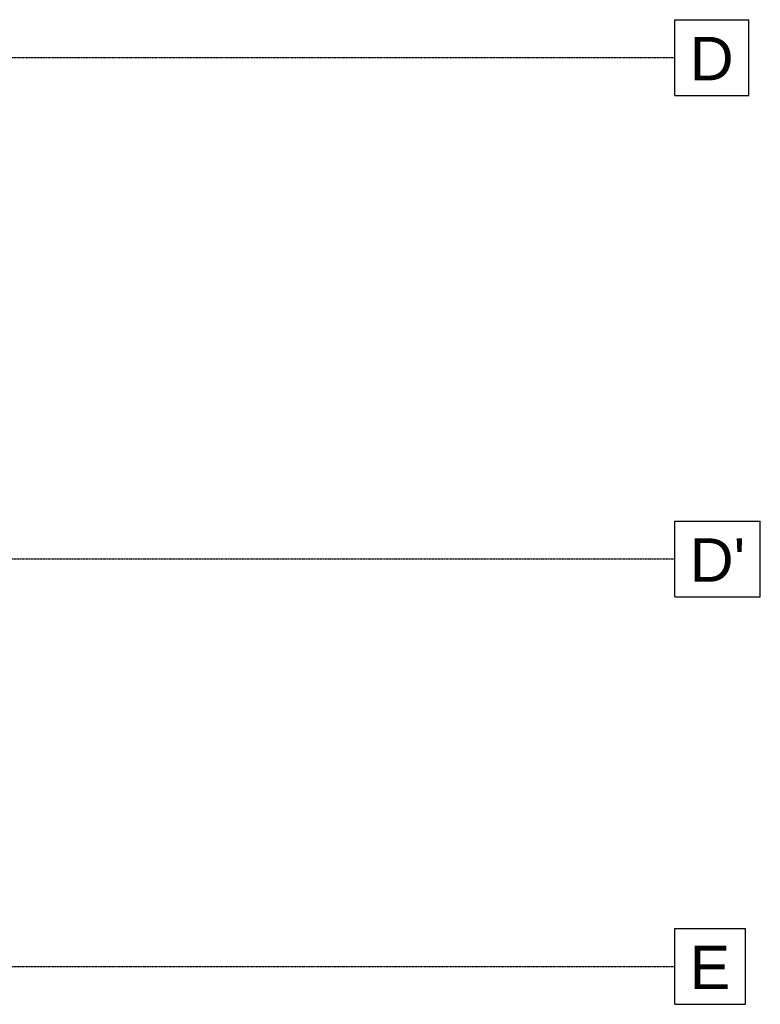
# Model space of a CAD drawing. Header units: millimetres. Extents: x -434 to 57429, y 89 to 37431.
# Tile 15 of 24: x 32295 to 37185, y 7424 to 13924. Entities that reach past the tile are written whole.
import ezdxf

# ---------------------------------------------------------------- set-up
doc = ezdxf.new("R2010")
doc.units = ezdxf.units.MM
doc.linetypes.add('DXK_LINE_DOT3', pattern=[5.9187, 2.979, -0.9799, 0.9799, -0.9799])
doc.styles.add('Arial', font='ARIAL.TTF', dxfattribs={"height": 0.2})

# ---------------------------------------------------------------- blocks, each defined once
blk = doc.blocks.new('GridLine-5333 - 1324')
at = {"color": 6}
for p, q in [((36620, 10614.3), (37185.2, 10614.3)), ((36620, 10114.3), (36620, 10614.3)), ((37185.2, 10114.3), (37185.2, 10614.3)), ((36620, 10114.3), (37185.2, 10114.3))]:
    blk.add_line(p, q, dxfattribs=at)
at = {"color": 6, "linetype": 'DXK_LINE_DOT3'}
blk.add_line((995, 10364.3), (36620, 10364.3), dxfattribs=at)
at = {"color": 7, "style": 'Arial'}
blk.add_text("D'", height=286.52, dxfattribs=at).set_placement((36720, 10214.3))
blk = doc.blocks.new('GridLine-5332 - 1324')
at = {"color": 6}
for p, q in [((36620, 7924.3), (37086.9, 7924.3)), ((36620, 7424.3), (36620, 7924.3)), ((37086.9, 7424.3), (37086.9, 7924.3)), ((36620, 7424.3), (37086.9, 7424.3))]:
    blk.add_line(p, q, dxfattribs=at)
at = {"color": 6, "linetype": 'DXK_LINE_DOT3'}
blk.add_line((995, 7674.3), (36620, 7674.3), dxfattribs=at)
at = {"color": 7, "style": 'Arial'}
blk.add_text('E', height=286.5, dxfattribs=at).set_placement((36720, 7524.3))
blk = doc.blocks.new('GridLine-5334 - 1324')
at = {"color": 6}
for p, q in [((36620, 13924.3), (37108.9, 13924.3)), ((36620, 13424.3), (36620, 13924.3)), ((37108.9, 13424.3), (37108.9, 13924.3)), ((36620, 13424.3), (37108.9, 13424.3))]:
    blk.add_line(p, q, dxfattribs=at)
at = {"color": 6, "linetype": 'DXK_LINE_DOT3'}
blk.add_line((995, 13674.3), (36620, 13674.3), dxfattribs=at)
at = {"color": 7, "style": 'Arial'}
blk.add_text('D', height=286.5, dxfattribs=at).set_placement((36720, 13524.3))

msp = doc.modelspace()

# ---------------------------------------------------------------- block references
for name in ['GridLine-5334 - 1324', 'GridLine-5333 - 1324', 'GridLine-5332 - 1324']:
    msp.add_blockref(name, (0, 0))

doc.saveas('drawing.dxf')
